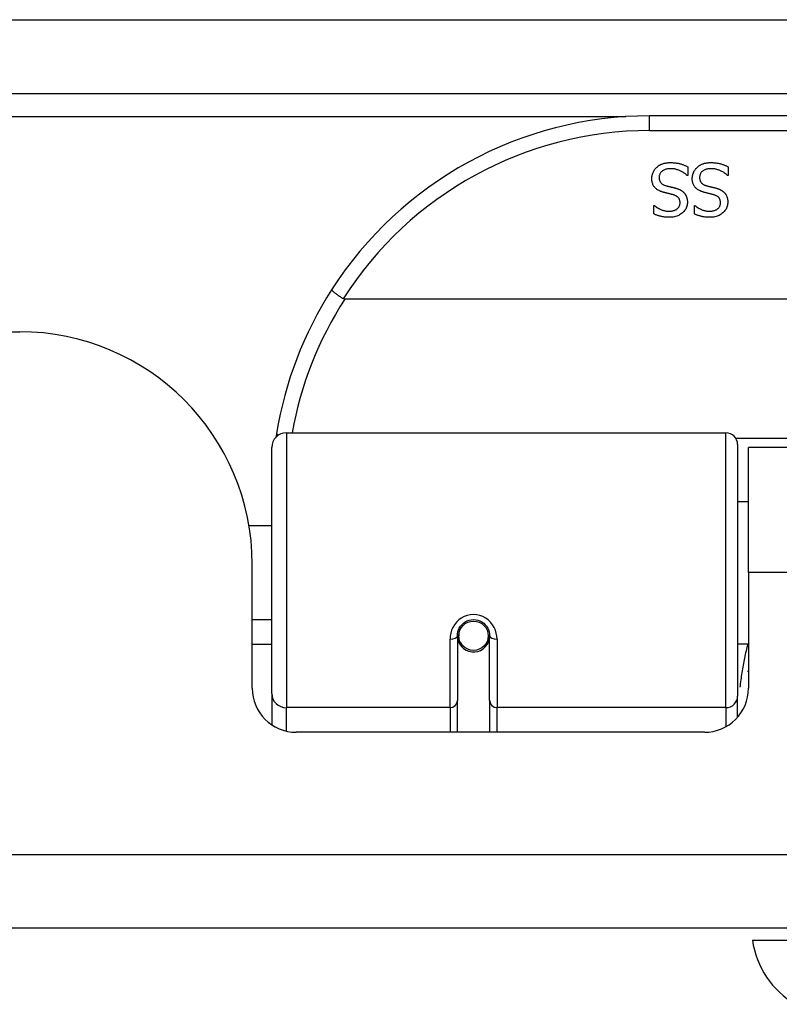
# Model space of a CAD drawing. Header units: inches. Extents: x 17 to 386, y 34 to 183.
# Tile 3 of 139: x 19.55 to 20.57, y 34.08 to 35.4. Entities that reach past the tile are written whole.
import ezdxf

# ---------------------------------------------------------------- set-up
doc = ezdxf.new("R2010")
doc.units = ezdxf.units.IN
doc.header["$MEASUREMENT"] = 0
doc.layers.add('Visible Edges(ANSI)', color=7, linetype='Continuous', lineweight=25)
doc.layers.add('Visible Tangent Edges(ANSI)', color=7, linetype='Continuous', lineweight=25)

msp = doc.modelspace()

# ---------------------------------------------------------------- linework, layer by layer
at = {"layer": 'Visible Edges(ANSI)'}
for p, q in [((16.8965, 35.3053), (88.6985, 35.3053)), ((21.894, 35.2753), (20.398, 35.2753)), ((20.4492, 35.2071), (20.4492, 35.1953)), ((20.5034, 35.2071), (20.5034, 35.1953)), ((20.4492, 35.1953), (20.4485, 35.1953)), ((20.5034, 35.1953), (20.5027, 35.1953)), ((20.4037, 35.1551), (20.4044, 35.1551)), ((20.4037, 35.1438), (20.4037, 35.1551)), ((20.458, 35.1551), (20.4587, 35.1551)), ((20.458, 35.1438), (20.458, 35.1551)), ((22.3029, 35.0296), (19.9891, 35.0296)), ((16.995, 34.9858), (19.553, 34.9858)), ((19.9108, 34.8503), (20.5003, 34.8503)), ((20.5161, 34.8346), (20.5161, 34.4969)), ((19.8911, 34.5007), (19.8911, 34.8306)), ((20.5305, 34.6628), (20.5305, 34.8308)), ((21.7615, 34.8308), (20.5305, 34.8308)), ((20.5161, 34.7583), (20.5305, 34.7583)), ((19.8607, 34.7258), (19.8911, 34.7258)), ((19.865, 34.5078), (19.865, 34.6738)), ((20.5305, 34.6628), (20.5305, 34.5078)), ((19.865, 34.5998), (19.8911, 34.5998)), ((20.1405, 34.5824), (20.1425, 34.5821)), ((20.1421, 34.5821), (20.1421, 34.5781)), ((20.1401, 34.5781), (20.1401, 34.4912)), ((20.1422, 34.5758), (20.1402, 34.5758)), ((20.181, 34.5741), (20.1834, 34.5736)), ((20.1834, 34.4912), (20.1834, 34.5781)), ((19.8911, 34.5663), (19.865, 34.5663)), ((20.146, 34.5663), (20.1436, 34.5663)), ((20.1799, 34.5663), (20.1775, 34.5663)), ((20.5161, 34.5673), (20.5305, 34.5673)), ((19.8911, 34.5007), (19.8911, 34.4589)), ((20.1401, 34.4488), (20.1401, 34.4912)), ((20.1834, 34.4912), (20.1834, 34.4488)), ((20.5161, 34.4692), (20.5161, 34.4969)), ((20.4715, 34.4488), (19.9241, 34.4488)), ((88.6, 34.1858), (16.995, 34.1858)), ((20.5358, 34.17), (20.6085, 34.17))]:
    msp.add_line(p, q, dxfattribs=at)
at = {"layer": 'Visible Edges(ANSI)', "flags": 128}
for points in [[(20.401, 35.1912), (20.401, 35.1919), (20.401, 35.1926), (20.4011, 35.1933), (20.4012, 35.1939), (20.4013, 35.1946), (20.4014, 35.1953), (20.4016, 35.196), (20.4017, 35.1967), (20.4019, 35.1974), (20.4022, 35.198), (20.4024, 35.1987), (20.4027, 35.1994), (20.403, 35.2), (20.4033, 35.2007), (20.4036, 35.2013), (20.404, 35.2019), (20.4043, 35.2025), (20.4047, 35.2031), (20.4051, 35.2037), (20.4055, 35.2042), (20.406, 35.2047), (20.4064, 35.2052), (20.4069, 35.2057), (20.4074, 35.2062)], [(20.4074, 35.2062), (20.408, 35.2067), (20.4086, 35.2072), (20.4092, 35.2077), (20.4098, 35.2081), (20.4104, 35.2086), (20.411, 35.209), (20.4117, 35.2093), (20.4123, 35.2097), (20.413, 35.2101), (20.4137, 35.2104), (20.4144, 35.2107), (20.4151, 35.211), (20.4158, 35.2112), (20.4166, 35.2115), (20.4174, 35.2117), (20.4182, 35.2119), (20.4191, 35.2121), (20.42, 35.2122), (20.4209, 35.2124), (20.4218, 35.2125), (20.4228, 35.2125), (20.4238, 35.2126), (20.4248, 35.2126), (20.4259, 35.2126)], [(20.4266, 35.2045), (20.4253, 35.2045), (20.4241, 35.2044), (20.4229, 35.2043), (20.4218, 35.2041), (20.4207, 35.2039), (20.4197, 35.2037), (20.4188, 35.2034), (20.4179, 35.2031), (20.417, 35.2027), (20.4162, 35.2022), (20.4155, 35.2018), (20.4148, 35.2012), (20.4142, 35.2007), (20.4136, 35.2001), (20.413, 35.1995), (20.4126, 35.1989), (20.4122, 35.1982), (20.4118, 35.1975), (20.4115, 35.1967), (20.4112, 35.196), (20.411, 35.1952), (20.4109, 35.1944), (20.4108, 35.1935), (20.4108, 35.1927)], [(20.4259, 35.2126), (20.4272, 35.2126), (20.4284, 35.2126), (20.4296, 35.2125), (20.4308, 35.2125), (20.4319, 35.2124), (20.433, 35.2122), (20.4341, 35.2121), (20.4351, 35.2119), (20.4362, 35.2117), (20.4371, 35.2115), (20.4381, 35.2113), (20.439, 35.211), (20.4399, 35.2108), (20.4408, 35.2105), (20.4417, 35.2102), (20.4425, 35.2099), (20.4434, 35.2096), (20.4442, 35.2093), (20.4451, 35.2089), (20.4459, 35.2086), (20.4467, 35.2082), (20.4476, 35.2079), (20.4484, 35.2075), (20.4492, 35.2071)], [(20.4485, 35.1953), (20.4477, 35.196), (20.4469, 35.1967), (20.4461, 35.1974), (20.4452, 35.198), (20.4444, 35.1986), (20.4435, 35.1992), (20.4426, 35.1997), (20.4417, 35.2003), (20.4408, 35.2008), (20.4399, 35.2012), (20.4389, 35.2017), (20.4379, 35.2021), (20.437, 35.2025), (20.436, 35.2028), (20.435, 35.2031), (20.4341, 35.2034), (20.4331, 35.2037), (20.4322, 35.2039), (20.4312, 35.2041), (20.4303, 35.2042), (20.4293, 35.2043), (20.4284, 35.2044), (20.4275, 35.2045), (20.4266, 35.2045)], [(20.4552, 35.1912), (20.4553, 35.1919), (20.4553, 35.1926), (20.4554, 35.1933), (20.4554, 35.1939), (20.4555, 35.1946), (20.4557, 35.1953), (20.4558, 35.196), (20.456, 35.1967), (20.4562, 35.1974), (20.4564, 35.198), (20.4567, 35.1987), (20.4569, 35.1994), (20.4572, 35.2), (20.4575, 35.2007), (20.4579, 35.2013), (20.4582, 35.2019), (20.4586, 35.2025), (20.459, 35.2031), (20.4594, 35.2037), (20.4598, 35.2042), (20.4602, 35.2047), (20.4607, 35.2052), (20.4612, 35.2057), (20.4617, 35.2062)], [(20.4617, 35.2062), (20.4622, 35.2067), (20.4628, 35.2072), (20.4634, 35.2077), (20.464, 35.2081), (20.4647, 35.2086), (20.4653, 35.209), (20.4659, 35.2093), (20.4666, 35.2097), (20.4673, 35.2101), (20.468, 35.2104), (20.4687, 35.2107), (20.4694, 35.211), (20.4701, 35.2112), (20.4709, 35.2115), (20.4717, 35.2117), (20.4725, 35.2119), (20.4733, 35.2121), (20.4742, 35.2122), (20.4751, 35.2124), (20.4761, 35.2125), (20.4771, 35.2125), (20.4781, 35.2126), (20.4791, 35.2126), (20.4802, 35.2126)], [(20.4809, 35.2045), (20.4796, 35.2045), (20.4784, 35.2044), (20.4772, 35.2043), (20.4761, 35.2041), (20.475, 35.2039), (20.474, 35.2037), (20.473, 35.2034), (20.4721, 35.2031), (20.4713, 35.2027), (20.4705, 35.2022), (20.4697, 35.2018), (20.4691, 35.2012), (20.4684, 35.2007), (20.4678, 35.2001), (20.4673, 35.1995), (20.4668, 35.1989), (20.4664, 35.1982), (20.4661, 35.1975), (20.4658, 35.1967), (20.4655, 35.196), (20.4653, 35.1952), (20.4652, 35.1944), (20.4651, 35.1935), (20.4651, 35.1927)], [(20.4802, 35.2126), (20.4814, 35.2126), (20.4827, 35.2126), (20.4839, 35.2125), (20.485, 35.2125), (20.4862, 35.2124), (20.4873, 35.2122), (20.4884, 35.2121), (20.4894, 35.2119), (20.4904, 35.2117), (20.4914, 35.2115), (20.4923, 35.2113), (20.4933, 35.211), (20.4942, 35.2108), (20.495, 35.2105), (20.4959, 35.2102), (20.4968, 35.2099), (20.4977, 35.2096), (20.4985, 35.2093), (20.4993, 35.2089), (20.5002, 35.2086), (20.501, 35.2082), (20.5018, 35.2079), (20.5026, 35.2075), (20.5034, 35.2071)], [(20.5027, 35.1953), (20.502, 35.196), (20.5012, 35.1967), (20.5003, 35.1974), (20.4995, 35.198), (20.4986, 35.1986), (20.4978, 35.1992), (20.4969, 35.1997), (20.496, 35.2003), (20.4951, 35.2008), (20.4941, 35.2012), (20.4932, 35.2017), (20.4922, 35.2021), (20.4912, 35.2025), (20.4903, 35.2028), (20.4893, 35.2031), (20.4883, 35.2034), (20.4874, 35.2037), (20.4864, 35.2039), (20.4855, 35.2041), (20.4845, 35.2042), (20.4836, 35.2043), (20.4827, 35.2044), (20.4818, 35.2045), (20.4809, 35.2045)], [(20.415, 35.1733), (20.4139, 35.1737), (20.4127, 35.1741), (20.4116, 35.1746), (20.4106, 35.1751), (20.4096, 35.1756), (20.4087, 35.1761), (20.4079, 35.1767), (20.4071, 35.1773), (20.4063, 35.1779), (20.4056, 35.1786), (20.405, 35.1793), (20.4044, 35.1801), (20.4038, 35.1808), (20.4033, 35.1816), (20.4029, 35.1824), (20.4025, 35.1833), (20.4021, 35.1842), (20.4018, 35.1851), (20.4016, 35.186), (20.4014, 35.187), (20.4012, 35.188), (20.4011, 35.189), (20.401, 35.1901), (20.401, 35.1912)], [(20.4108, 35.1927), (20.4108, 35.192), (20.4109, 35.1913), (20.4109, 35.1906), (20.411, 35.19), (20.4112, 35.1894), (20.4113, 35.1888), (20.4115, 35.1883), (20.4117, 35.1877), (20.412, 35.1872), (20.4123, 35.1867), (20.4126, 35.1862), (20.4129, 35.1858), (20.4133, 35.1853), (20.4137, 35.1849), (20.4141, 35.1845), (20.4146, 35.1842), (20.4151, 35.1838), (20.4156, 35.1835), (20.4162, 35.1831), (20.4168, 35.1828), (20.4174, 35.1826), (20.4181, 35.1823), (20.4188, 35.182), (20.4195, 35.1818)], [(20.4693, 35.1733), (20.4681, 35.1737), (20.467, 35.1741), (20.4659, 35.1746), (20.4649, 35.1751), (20.4639, 35.1756), (20.463, 35.1761), (20.4621, 35.1767), (20.4613, 35.1773), (20.4606, 35.1779), (20.4599, 35.1786), (20.4592, 35.1793), (20.4586, 35.1801), (20.4581, 35.1808), (20.4576, 35.1816), (20.4572, 35.1824), (20.4568, 35.1833), (20.4564, 35.1842), (20.4561, 35.1851), (20.4558, 35.186), (20.4556, 35.187), (20.4555, 35.188), (20.4553, 35.189), (20.4553, 35.1901), (20.4552, 35.1912)], [(20.4651, 35.1927), (20.4651, 35.192), (20.4651, 35.1913), (20.4652, 35.1906), (20.4653, 35.19), (20.4654, 35.1894), (20.4656, 35.1888), (20.4658, 35.1883), (20.466, 35.1877), (20.4662, 35.1872), (20.4665, 35.1867), (20.4668, 35.1862), (20.4672, 35.1858), (20.4675, 35.1853), (20.4679, 35.1849), (20.4684, 35.1845), (20.4688, 35.1842), (20.4693, 35.1838), (20.4699, 35.1835), (20.4704, 35.1831), (20.471, 35.1828), (20.4717, 35.1826), (20.4724, 35.1823), (20.4731, 35.182), (20.4738, 35.1818)], [(20.4195, 35.1818), (20.4201, 35.1817), (20.4206, 35.1815), (20.4211, 35.1814), (20.4216, 35.1812), (20.4222, 35.1811), (20.4227, 35.181), (20.4232, 35.1808), (20.4236, 35.1807), (20.4241, 35.1806), (20.4246, 35.1805), (20.4251, 35.1804), (20.4255, 35.1803), (20.426, 35.1802), (20.4265, 35.18), (20.427, 35.1799), (20.4275, 35.1798), (20.428, 35.1797), (20.4286, 35.1795), (20.4292, 35.1794), (20.4298, 35.1792), (20.4304, 35.1791), (20.431, 35.1789), (20.4317, 35.1788), (20.4323, 35.1786)], [(20.4323, 35.1786), (20.4329, 35.1784), (20.4335, 35.1783), (20.4341, 35.1781), (20.4347, 35.1779), (20.4353, 35.1777), (20.4358, 35.1775), (20.4364, 35.1773), (20.4369, 35.1771), (20.4374, 35.1769), (20.4379, 35.1766), (20.4384, 35.1764), (20.4389, 35.1762), (20.4394, 35.1759), (20.4399, 35.1756), (20.4403, 35.1754), (20.4408, 35.1751), (20.4412, 35.1748), (20.4416, 35.1745), (20.4421, 35.1741), (20.4425, 35.1738), (20.4429, 35.1735), (20.4433, 35.1731), (20.4437, 35.1727), (20.444, 35.1723)], [(20.4738, 35.1818), (20.4743, 35.1817), (20.4749, 35.1815), (20.4754, 35.1814), (20.4759, 35.1812), (20.4764, 35.1811), (20.4769, 35.181), (20.4774, 35.1808), (20.4779, 35.1807), (20.4784, 35.1806), (20.4789, 35.1805), (20.4793, 35.1804), (20.4798, 35.1803), (20.4803, 35.1802), (20.4807, 35.18), (20.4812, 35.1799), (20.4818, 35.1798), (20.4823, 35.1797), (20.4829, 35.1795), (20.4834, 35.1794), (20.484, 35.1792), (20.4846, 35.1791), (20.4853, 35.1789), (20.4859, 35.1788), (20.4866, 35.1786)], [(20.4866, 35.1786), (20.4872, 35.1784), (20.4878, 35.1783), (20.4884, 35.1781), (20.489, 35.1779), (20.4895, 35.1777), (20.4901, 35.1775), (20.4906, 35.1773), (20.4912, 35.1771), (20.4917, 35.1769), (20.4922, 35.1766), (20.4927, 35.1764), (20.4932, 35.1762), (20.4937, 35.1759), (20.4941, 35.1756), (20.4946, 35.1754), (20.495, 35.1751), (20.4955, 35.1748), (20.4959, 35.1745), (20.4963, 35.1741), (20.4968, 35.1738), (20.4972, 35.1735), (20.4976, 35.1731), (20.4979, 35.1727), (20.4983, 35.1723)], [(20.4296, 35.1696), (20.4291, 35.1697), (20.4285, 35.1699), (20.428, 35.17), (20.4274, 35.1701), (20.4269, 35.1703), (20.4263, 35.1704), (20.4256, 35.1706), (20.425, 35.1708), (20.4243, 35.1709), (20.4237, 35.1711), (20.423, 35.1712), (20.4223, 35.1714), (20.4215, 35.1716), (20.4208, 35.1718), (20.4202, 35.1719), (20.4195, 35.1721), (20.4189, 35.1722), (20.4183, 35.1724), (20.4177, 35.1726), (20.4171, 35.1727), (20.4166, 35.1729), (20.416, 35.173), (20.4155, 35.1732), (20.415, 35.1733)], [(20.4388, 35.1586), (20.4388, 35.1593), (20.4388, 35.16), (20.4387, 35.1607), (20.4386, 35.1613), (20.4384, 35.162), (20.4382, 35.1626), (20.438, 35.1632), (20.4378, 35.1637), (20.4375, 35.1643), (20.4372, 35.1648), (20.4368, 35.1652), (20.4364, 35.1657), (20.436, 35.1661), (20.4356, 35.1666), (20.4351, 35.1669), (20.4346, 35.1673), (20.4341, 35.1677), (20.4335, 35.168), (20.4329, 35.1683), (20.4323, 35.1686), (20.4317, 35.1689), (20.431, 35.1691), (20.4303, 35.1694), (20.4296, 35.1696)], [(20.444, 35.1723), (20.4444, 35.1719), (20.4447, 35.1715), (20.4451, 35.1711), (20.4454, 35.1707), (20.4457, 35.1702), (20.446, 35.1698), (20.4463, 35.1693), (20.4465, 35.1688), (20.4468, 35.1683), (20.447, 35.1679), (20.4472, 35.1673), (20.4474, 35.1668), (20.4476, 35.1663), (20.4478, 35.1657), (20.448, 35.1652), (20.4481, 35.1646), (20.4482, 35.164), (20.4483, 35.1634), (20.4484, 35.1628), (20.4485, 35.1622), (20.4486, 35.1615), (20.4486, 35.1609), (20.4486, 35.1602), (20.4486, 35.1595)], [(20.4838, 35.1696), (20.4833, 35.1697), (20.4828, 35.1699), (20.4823, 35.17), (20.4817, 35.1701), (20.4811, 35.1703), (20.4805, 35.1704), (20.4799, 35.1706), (20.4793, 35.1708), (20.4786, 35.1709), (20.4779, 35.1711), (20.4772, 35.1712), (20.4765, 35.1714), (20.4758, 35.1716), (20.4751, 35.1718), (20.4744, 35.1719), (20.4738, 35.1721), (20.4732, 35.1722), (20.4726, 35.1724), (20.472, 35.1726), (20.4714, 35.1727), (20.4708, 35.1729), (20.4703, 35.173), (20.4698, 35.1732), (20.4693, 35.1733)], [(20.4931, 35.1586), (20.4931, 35.1593), (20.493, 35.16), (20.4929, 35.1607), (20.4928, 35.1613), (20.4927, 35.162), (20.4925, 35.1626), (20.4923, 35.1632), (20.492, 35.1637), (20.4918, 35.1643), (20.4914, 35.1648), (20.4911, 35.1652), (20.4907, 35.1657), (20.4903, 35.1661), (20.4899, 35.1666), (20.4894, 35.1669), (20.4889, 35.1673), (20.4884, 35.1677), (20.4878, 35.168), (20.4872, 35.1683), (20.4866, 35.1686), (20.486, 35.1689), (20.4853, 35.1691), (20.4846, 35.1694), (20.4838, 35.1696)], [(20.4983, 35.1723), (20.4987, 35.1719), (20.499, 35.1715), (20.4993, 35.1711), (20.4997, 35.1707), (20.5, 35.1702), (20.5003, 35.1698), (20.5005, 35.1693), (20.5008, 35.1688), (20.501, 35.1683), (20.5013, 35.1679), (20.5015, 35.1673), (20.5017, 35.1668), (20.5019, 35.1663), (20.5021, 35.1657), (20.5022, 35.1652), (20.5024, 35.1646), (20.5025, 35.164), (20.5026, 35.1634), (20.5027, 35.1628), (20.5028, 35.1622), (20.5028, 35.1615), (20.5029, 35.1609), (20.5029, 35.1602), (20.5029, 35.1595)], [(20.4044, 35.1551), (20.405, 35.1546), (20.4056, 35.1541), (20.4062, 35.1536), (20.4069, 35.1531), (20.4076, 35.1527), (20.4083, 35.1522), (20.409, 35.1518), (20.4098, 35.1513), (20.4106, 35.1509), (20.4114, 35.1505), (20.4122, 35.1501), (20.4131, 35.1497), (20.414, 35.1493), (20.4149, 35.149), (20.4158, 35.1487), (20.4167, 35.1484), (20.4176, 35.1482), (20.4185, 35.148), (20.4194, 35.1478), (20.4204, 35.1477), (20.4213, 35.1476), (20.4223, 35.1475), (20.4232, 35.1474), (20.4242, 35.1474)], [(20.4242, 35.1474), (20.4253, 35.1474), (20.4263, 35.1475), (20.4273, 35.1476), (20.4283, 35.1478), (20.4292, 35.1479), (20.4301, 35.1482), (20.431, 35.1485), (20.4318, 35.1488), (20.4326, 35.1491), (20.4334, 35.1495), (20.4341, 35.15), (20.4348, 35.1505), (20.4354, 35.151), (20.436, 35.1516), (20.4365, 35.1521), (20.437, 35.1527), (20.4374, 35.1534), (20.4378, 35.154), (20.4381, 35.1547), (20.4384, 35.1554), (20.4386, 35.1562), (20.4387, 35.1569), (20.4388, 35.1577), (20.4388, 35.1586)], [(20.4486, 35.1595), (20.4486, 35.1581), (20.4485, 35.1567), (20.4482, 35.1554), (20.4479, 35.1541), (20.4475, 35.1528), (20.447, 35.1516), (20.4464, 35.1504), (20.4457, 35.1493), (20.4449, 35.1482), (20.444, 35.1471), (20.443, 35.1461), (20.4419, 35.1451), (20.4408, 35.1442), (20.4396, 35.1433), (20.4383, 35.1425), (20.437, 35.1418), (20.4357, 35.1412), (20.4343, 35.1407), (20.4328, 35.1403), (20.4313, 35.1399), (20.4298, 35.1396), (20.4282, 35.1394), (20.4265, 35.1393), (20.4248, 35.1393)], [(20.4587, 35.1551), (20.4593, 35.1546), (20.4599, 35.1541), (20.4605, 35.1536), (20.4612, 35.1531), (20.4618, 35.1527), (20.4626, 35.1522), (20.4633, 35.1518), (20.4641, 35.1513), (20.4648, 35.1509), (20.4657, 35.1505), (20.4665, 35.1501), (20.4674, 35.1497), (20.4682, 35.1493), (20.4691, 35.149), (20.47, 35.1487), (20.4709, 35.1484), (20.4719, 35.1482), (20.4728, 35.148), (20.4737, 35.1478), (20.4746, 35.1477), (20.4756, 35.1476), (20.4765, 35.1475), (20.4775, 35.1474), (20.4784, 35.1474)], [(20.4784, 35.1474), (20.4795, 35.1474), (20.4806, 35.1475), (20.4816, 35.1476), (20.4825, 35.1478), (20.4835, 35.1479), (20.4844, 35.1482), (20.4852, 35.1485), (20.4861, 35.1488), (20.4869, 35.1491), (20.4876, 35.1495), (20.4884, 35.15), (20.489, 35.1505), (20.4897, 35.151), (20.4903, 35.1516), (20.4908, 35.1521), (20.4913, 35.1527), (20.4917, 35.1534), (20.4921, 35.154), (20.4924, 35.1547), (20.4926, 35.1554), (20.4928, 35.1562), (20.493, 35.1569), (20.4931, 35.1577), (20.4931, 35.1586)], [(20.5029, 35.1595), (20.5029, 35.1581), (20.5027, 35.1567), (20.5025, 35.1554), (20.5022, 35.1541), (20.5017, 35.1528), (20.5012, 35.1516), (20.5006, 35.1504), (20.4999, 35.1493), (20.4991, 35.1482), (20.4982, 35.1471), (20.4973, 35.1461), (20.4962, 35.1451), (20.495, 35.1442), (20.4939, 35.1433), (20.4926, 35.1425), (20.4913, 35.1418), (20.49, 35.1412), (20.4886, 35.1407), (20.4871, 35.1403), (20.4856, 35.1399), (20.484, 35.1396), (20.4824, 35.1394), (20.4808, 35.1393), (20.4791, 35.1393)], [(20.4248, 35.1393), (20.4238, 35.1393), (20.4228, 35.1393), (20.4219, 35.1393), (20.4209, 35.1394), (20.42, 35.1395), (20.419, 35.1395), (20.4181, 35.1397), (20.4172, 35.1398), (20.4162, 35.1399), (20.4153, 35.1401), (20.4144, 35.1402), (20.4136, 35.1404), (20.4127, 35.1406), (20.4118, 35.1409), (20.411, 35.1411), (20.4101, 35.1413), (20.4093, 35.1416), (20.4085, 35.1419), (20.4076, 35.1422), (20.4068, 35.1425), (20.406, 35.1428), (20.4053, 35.1431), (20.4045, 35.1435), (20.4037, 35.1438)], [(20.4791, 35.1393), (20.4781, 35.1393), (20.4771, 35.1393), (20.4761, 35.1393), (20.4752, 35.1394), (20.4742, 35.1395), (20.4733, 35.1395), (20.4723, 35.1397), (20.4714, 35.1398), (20.4705, 35.1399), (20.4696, 35.1401), (20.4687, 35.1402), (20.4678, 35.1404), (20.4669, 35.1406), (20.4661, 35.1409), (20.4652, 35.1411), (20.4644, 35.1413), (20.4635, 35.1416), (20.4627, 35.1419), (20.4619, 35.1422), (20.4611, 35.1425), (20.4603, 35.1428), (20.4595, 35.1431), (20.4588, 35.1435), (20.458, 35.1438)], [(19.9714, 35.0422), (19.9713, 35.042), (19.9714, 35.0419), (19.9715, 35.0417), (19.9717, 35.0414), (19.972, 35.0412), (19.9723, 35.0408), (19.9727, 35.0405), (19.9731, 35.0401), (19.9737, 35.0396), (19.9743, 35.0391), (19.9749, 35.0386), (19.9756, 35.0381), (19.9764, 35.0375), (19.9772, 35.0369), (19.978, 35.0363), (19.9789, 35.0357), (19.9798, 35.035), (19.9808, 35.0344), (19.9818, 35.0337), (19.9828, 35.033), (19.9839, 35.0323), (19.9849, 35.0316), (19.986, 35.0309), (19.9871, 35.0302)], [(19.9891, 35.0296), (19.989, 35.0296), (19.9889, 35.0296), (19.9889, 35.0296), (19.9888, 35.0296), (19.9887, 35.0297), (19.9886, 35.0297), (19.9885, 35.0297), (19.9884, 35.0297), (19.9883, 35.0297), (19.9882, 35.0297), (19.9881, 35.0297), (19.9881, 35.0298), (19.988, 35.0298), (19.9879, 35.0298), (19.9878, 35.0298), (19.9877, 35.0299), (19.9876, 35.0299), (19.9875, 35.0299), (19.9875, 35.03), (19.9874, 35.03), (19.9873, 35.03), (19.9872, 35.0301), (19.9871, 35.0301), (19.9871, 35.0302)], [(19.8976, 34.8495), (19.8976, 34.8493), (19.8976, 34.8491), (19.8975, 34.8489), (19.8975, 34.8487), (19.8975, 34.8485), (19.8974, 34.8483), (19.8974, 34.8481), (19.8974, 34.8479), (19.8973, 34.8476), (19.8973, 34.8474), (19.8973, 34.8472), (19.8972, 34.847), (19.8972, 34.8468), (19.8972, 34.8466), (19.8971, 34.8464), (19.8971, 34.8462), (19.8971, 34.846), (19.897, 34.8458), (19.897, 34.8456), (19.897, 34.8454), (19.8969, 34.8451), (19.8969, 34.8449), (19.8969, 34.8447), (19.8968, 34.8445)], [(20.1401, 34.5781), (20.1403, 34.5808), (20.1408, 34.5834), (20.1416, 34.586), (20.1427, 34.5885), (20.1442, 34.5908), (20.146, 34.593), (20.1482, 34.595), (20.1505, 34.5967), (20.1532, 34.598), (20.1559, 34.599), (20.1588, 34.5996), (20.1618, 34.5998), (20.1647, 34.5996), (20.1676, 34.599), (20.1704, 34.598), (20.173, 34.5966), (20.1754, 34.5949), (20.1775, 34.593), (20.1793, 34.5908), (20.1808, 34.5885), (20.1819, 34.586), (20.1827, 34.5834), (20.1832, 34.5808), (20.1834, 34.5781)], [(20.53, 34.5298), (20.53, 34.5298), (20.53, 34.5299), (20.5301, 34.5299), (20.5301, 34.53), (20.5301, 34.53), (20.5301, 34.5301), (20.5301, 34.5301), (20.5302, 34.5302), (20.5302, 34.5303), (20.5302, 34.5303), (20.5302, 34.5304), (20.5303, 34.5304), (20.5303, 34.5305), (20.5303, 34.5305), (20.5303, 34.5306), (20.5303, 34.5306), (20.5304, 34.5307), (20.5304, 34.5307), (20.5304, 34.5308), (20.5304, 34.5309), (20.5304, 34.5309), (20.5305, 34.531), (20.5305, 34.531), (20.5305, 34.5311)]]:
    msp.add_lwpolyline(points, dxfattribs=at)
at = {"layer": 'Visible Edges(ANSI)'}
msp.add_circle((20.1618, 34.5781), 0.0197, dxfattribs=at)
for centre, radius, start, end in [((20.398, 34.7684), 0.5069, 90, 147.3142), ((20.398, 34.7684), 0.5069, 147.3142, 170.7932), ((19.553, 34.6738), 0.312, 0, 90), ((19.9108, 34.8306), 0.0197, 90, 180), ((20.5003, 34.8346), 0.0157, 0, 90), ((20.1618, 34.5781), 0.0217, 180, 348.1708), ((19.9241, 34.5078), 0.0591, 180, 270), ((20.4715, 34.5078), 0.0591, 270, 0), ((20.6528, 34.1864), 0.1181, 187.9413, 240.1831)]:
    msp.add_arc(centre, radius, start, end, dxfattribs=at)
at = {"layer": 'Visible Tangent Edges(ANSI)'}
for p, q in [((16.8965, 35.4043), (87.9314, 35.4043)), ((17.6947, 35.2743), (20.3662, 35.2743)), ((20.398, 35.2556), (20.398, 35.2753)), ((20.398, 35.2556), (21.894, 35.2556)), ((19.9108, 34.8503), (19.9108, 34.4817)), ((20.5003, 34.4817), (20.5003, 34.8503)), ((21.7782, 34.8426), (20.5139, 34.8426)), ((21.7615, 34.6628), (20.5305, 34.6628)), ((20.1303, 34.4817), (20.1303, 34.5734)), ((20.1933, 34.5734), (20.1933, 34.4817)), ((19.9108, 34.4503), (19.9108, 34.4817)), ((20.1303, 34.4817), (19.9108, 34.4817)), ((20.1303, 34.4817), (20.1303, 34.4488)), ((20.5003, 34.4817), (20.1933, 34.4817)), ((20.1933, 34.4488), (20.1933, 34.4817)), ((20.5003, 34.4817), (20.5003, 34.4563)), ((16.995, 34.2848), (88.6, 34.2848))]:
    msp.add_line(p, q, dxfattribs=at)
at = {"layer": 'Visible Tangent Edges(ANSI)', "flags": 128}
for points in [[(20.1933, 34.5734), (20.193, 34.5775), (20.1923, 34.5815), (20.1911, 34.5855), (20.1894, 34.5893), (20.1873, 34.5929), (20.1847, 34.5963), (20.1816, 34.5993), (20.1781, 34.6018), (20.1743, 34.6039), (20.1703, 34.6054), (20.1661, 34.6064), (20.1618, 34.6067), (20.1575, 34.6064), (20.1533, 34.6054), (20.1492, 34.6039), (20.1454, 34.6019), (20.142, 34.5993), (20.1389, 34.5963), (20.1363, 34.593), (20.1341, 34.5893), (20.1324, 34.5855), (20.1312, 34.5815), (20.1305, 34.5775), (20.1303, 34.5734)], [(20.5297, 34.5673), (20.5291, 34.5649), (20.5285, 34.5626), (20.5279, 34.5602), (20.5274, 34.5578), (20.5268, 34.5554), (20.5263, 34.553), (20.5257, 34.5506), (20.5252, 34.5482), (20.5247, 34.5458), (20.5242, 34.5434), (20.5238, 34.5409), (20.5233, 34.5385), (20.5229, 34.5361), (20.5225, 34.5337), (20.5221, 34.5312), (20.5217, 34.5288), (20.5213, 34.5263), (20.5209, 34.5239), (20.5206, 34.5214), (20.5202, 34.519), (20.5199, 34.5165), (20.5196, 34.514), (20.5193, 34.5115), (20.519, 34.5091)]]:
    msp.add_lwpolyline(points, dxfattribs=at)
at = {"layer": 'Visible Tangent Edges(ANSI)'}
for centre, start, end in [((20.398, 34.7684), 90, 147.5011), ((20.398, 34.7647), 147.0552, 169.8777)]:
    msp.add_arc(centre, 0.4872, start, end, dxfattribs=at)
for centre, major_axis, ratio, start_param, end_param in [((19.9171, 34.8464), (-0.0194, 0.0031), 0.187438, 0, 0.544489), ((20.1303, 34.5781), (0.00984, 0), 0.476565, 4.712389, 6.283185), ((20.1933, 34.5781), (-0.00984, 0), 0.476565, 0, 1.570796), ((19.9108, 34.5007), (-0.0197, 0), 0.965926, 0, 1.570796), ((20.1303, 34.4912), (0.00984, 0), 0.965926, 4.712389, 6.283185), ((20.1933, 34.4912), (-0.00984, 0), 0.965926, 0, 1.570796), ((20.5003, 34.4969), (0.0157, 0), 0.965926, 4.712389, 6.283185)]:
    msp.add_ellipse(centre, major_axis=major_axis, ratio=ratio, start_param=start_param, end_param=end_param, dxfattribs=at)

doc.saveas('drawing.dxf')
